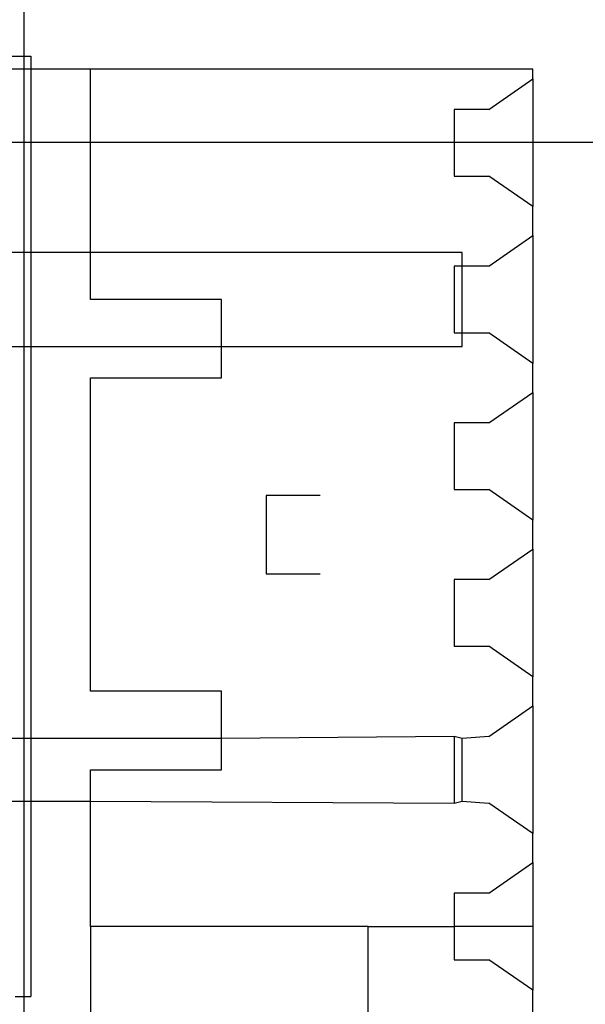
# Model space of a CAD drawing. Extents: x -270 to 272, y -152 to 146.
# Tile 84 of 256: x 168.42 to 175.64, y 0.13 to 12.69. Entities that reach past the tile are written whole.
import ezdxf

# ---------------------------------------------------------------- set-up
doc = ezdxf.new("R2010")
doc.units = 0
doc.layers.get('0').update_dxf_attribs({"linetype": 'CONTINUOUS'})

msp = doc.modelspace()

# ---------------------------------------------------------------- linework, layer by layer
for p, q in [((168.481, 12.059), (168.481, 49.175)), ((154.368, 12.225), (168.568, 12.225)), ((168.568, 12.225), (168.568, 0.225)), ((168.481, 12.059), (163.768, 12.059)), ((169.328, 12.059), (168.481, 12.059)), ((168.481, 9.719), (168.481, 12.059)), ((169.328, 9.719), (169.328, 12.059)), ((174.968, 12.059), (169.328, 12.059)), ((174.968, 11.934), (174.968, 12.059)), ((174.408, 11.544), (174.968, 11.934)), ((174.968, 11.934), (174.968, 10.304)), ((173.968, 11.544), (173.968, 10.694)), ((174.408, 11.544), (173.968, 11.544)), ((173.968, 10.694), (174.408, 10.694)), ((174.968, 10.304), (174.408, 10.694)), ((174.968, 9.934), (174.968, 10.304)), ((174.408, 9.544), (174.968, 9.934)), ((174.968, 9.934), (174.968, 8.304)), ((168.481, 9.719), (167.014, 9.711)), ((169.328, 9.719), (168.481, 9.719)), ((168.481, 8.519), (168.481, 9.719)), ((169.328, 9.119), (169.328, 9.719)), ((174.068, 9.719), (169.328, 9.719)), ((174.068, 9.544), (174.068, 9.719)), ((173.968, 9.544), (173.968, 8.694)), ((174.068, 9.544), (173.968, 9.544)), ((174.408, 9.544), (174.068, 9.544)), ((174.068, 8.694), (174.068, 9.544)), ((170.998, 9.119), (169.328, 9.119)), ((170.998, 8.519), (170.998, 9.119)), ((173.968, 8.694), (174.068, 8.694)), ((174.068, 8.519), (174.068, 8.694)), ((174.068, 8.694), (174.408, 8.694)), ((174.968, 8.304), (174.408, 8.694)), ((165.468, 8.525), (168.481, 8.519)), ((168.481, 8.519), (170.998, 8.519)), ((168.481, 3.519), (168.481, 8.519)), ((170.998, 8.119), (170.998, 8.519)), ((170.998, 8.519), (174.068, 8.519)), ((174.968, 7.934), (174.968, 8.304)), ((169.328, 4.119), (169.328, 8.119)), ((169.328, 8.119), (170.998, 8.119)), ((174.408, 7.544), (174.968, 7.934)), ((174.968, 7.934), (174.968, 6.304)), ((173.968, 7.544), (173.968, 6.694)), ((174.408, 7.544), (173.968, 7.544)), ((173.968, 6.694), (174.408, 6.694)), ((174.968, 6.304), (174.408, 6.694)), ((171.568, 6.619), (171.568, 5.619)), ((172.258, 6.619), (171.568, 6.619)), ((174.968, 5.934), (174.968, 6.304)), ((174.408, 5.544), (174.968, 5.934)), ((174.968, 5.934), (174.968, 4.304)), ((171.568, 5.619), (172.258, 5.619)), ((173.968, 5.544), (173.968, 4.694)), ((174.408, 5.544), (173.968, 5.544)), ((173.968, 4.694), (174.408, 4.694)), ((174.968, 4.304), (174.408, 4.694)), ((174.968, 3.934), (174.968, 4.304)), ((170.998, 4.119), (169.328, 4.119)), ((170.998, 3.519), (170.998, 4.119)), ((174.408, 3.544), (174.968, 3.934)), ((174.968, 3.934), (174.968, 2.304)), ((168.481, 3.519), (166.268, 3.511)), ((170.998, 3.519), (168.481, 3.519)), ((168.481, 2.719), (168.481, 3.519)), ((173.968, 3.544), (170.998, 3.519)), ((170.998, 3.119), (170.998, 3.519)), ((173.968, 3.544), (173.968, 2.694)), ((174.068, 3.519), (173.968, 3.544)), ((174.408, 3.544), (174.068, 3.519)), ((174.068, 2.719), (174.068, 3.519)), ((169.328, 3.119), (170.998, 3.119)), ((169.328, 2.719), (169.328, 3.119)), ((166.939, 2.719), (168.481, 2.719)), ((168.481, 2.719), (169.328, 2.719)), ((168.481, -2.281), (168.481, 2.719)), ((169.328, 1.119), (169.328, 2.719)), ((169.328, 2.719), (173.968, 2.694)), ((173.968, 2.694), (174.068, 2.719)), ((174.068, 2.719), (174.408, 2.694)), ((174.968, 2.304), (174.408, 2.694)), ((174.968, 1.934), (174.968, 2.304)), ((174.408, 1.544), (174.968, 1.934)), ((174.968, 1.934), (174.968, 1.119)), ((174.408, 1.544), (173.968, 1.544)), ((173.968, 1.544), (173.968, 1.119)), ((172.868, 1.119), (169.328, 1.119)), ((169.328, 1.119), (169.328, -0.881)), ((172.868, -0.881), (172.868, 1.119)), ((172.868, 1.119), (173.968, 1.119)), ((173.968, 1.119), (173.968, 0.694)), ((174.968, 1.119), (173.968, 1.119)), ((174.968, 1.119), (174.968, 0.304)), ((173.968, 0.694), (174.408, 0.694)), ((174.968, 0.304), (174.408, 0.694)), ((174.968, -0.066), (174.968, 0.304)), ((168.368, 0.225), (168.568, 0.225))]:
    msp.add_line(p, q)
at = {"color": 250}
msp.add_line((163.17, 11.125), (194.288, 11.125), dxfattribs=at)

doc.saveas('drawing.dxf')
